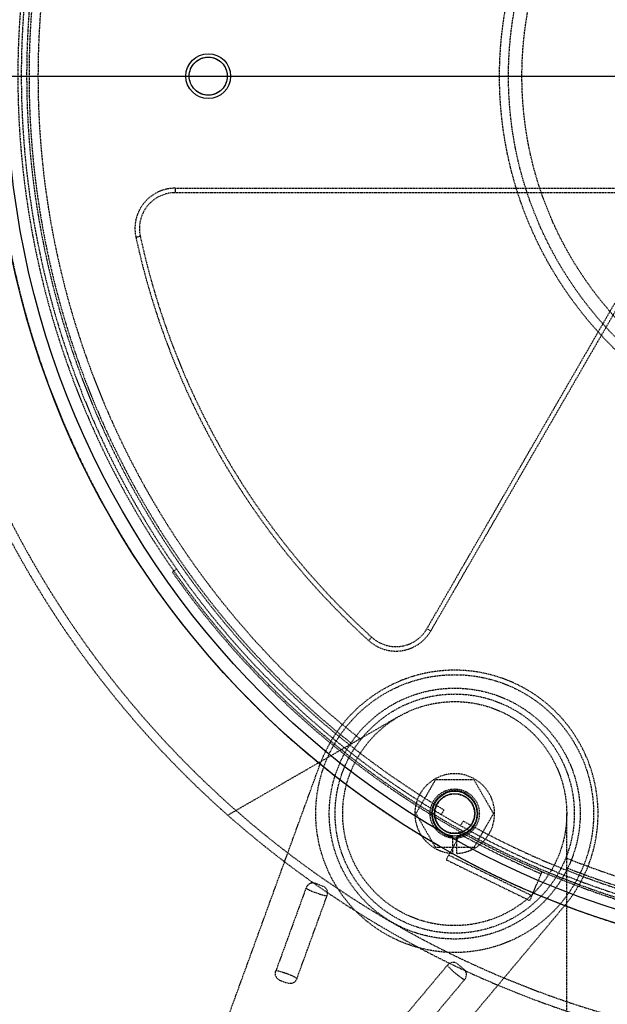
# Model space of a CAD drawing. Header units: millimetres. Extents: x -24622 to 2314, y -1603 to 2287.
# Tile 62 of 236: x -3207 to -3076, y 1487 to 1707. Entities that reach past the tile are written whole.
import ezdxf
from ezdxf.lldxf.tags import DXFTag

# ---------------------------------------------------------------- set-up
doc = ezdxf.new("R2010")
doc.units = ezdxf.units.MM
doc.linetypes.add('HIDDEN', pattern=[0.2, 0.1, -0.1])
doc.layers.add('02___PRT_ALL_AXES', color=7, linetype='Continuous')
doc.layers.add('DEFAULT_2', color=8, linetype='HIDDEN')
tags = doc.linetypes.add('CENTER', pattern=[2, 1.25, -0.25, 0.25, -0.25]).pattern_tags.tags
tags[10:11] = [DXFTag(74, 4), DXFTag(75, 0), DXFTag(340, '0'), DXFTag(46, 1.0), DXFTag(50, 0.0), DXFTag(44, 0.0), DXFTag(45, 0.0)]
tags[8:9] = [DXFTag(74, 4), DXFTag(75, 0), DXFTag(340, '0'), DXFTag(46, 1.0), DXFTag(50, 0.0), DXFTag(44, 0.0), DXFTag(45, 0.0)]
tags[6:7] = [DXFTag(74, 4), DXFTag(75, 0), DXFTag(340, '0'), DXFTag(46, 1.0), DXFTag(50, 0.0), DXFTag(44, 0.0), DXFTag(45, 0.0)]
tags[4:5] = [DXFTag(74, 4), DXFTag(75, 0), DXFTag(340, '0'), DXFTag(46, 1.0), DXFTag(50, 0.0), DXFTag(44, 0.0), DXFTag(45, 0.0)]
doc.dimstyles.new('副本 22', dxfattribs={"dimtxt": 24, "dimasz": 12, "dimexe": 2.1, "dimexo": 2.7, "dimgap": 2, "dimtad": 0, "dimtxsty": 'Standard', "dimblk": 'OPEN30', "dimcen": 0, "dimclrd": 5, "dimclre": 3, "dimclrt": 256, "dimadec": 0, "dimazin": 2, "dimtm": 1e-09, "dimtfac": 0.6, "dimtofl": 0, "dimtmove": 0, "dimatfit": 3, "dimldrblk": 'OPEN30', "dimfxl": 0, "dimtolj": 1, "dimarcsym": 0})

# ---------------------------------------------------------------- blocks, each defined once
blk = doc.blocks.new('_Open30')
at = {"color": 0, "linetype": 'ByBlock', "lineweight": -2}
for p, q in [((-1, 0.268), (0, 0)), ((0, 0), (-1, -0.268)), ((0, 0), (-1, 0))]:
    blk.add_line(p, q, dxfattribs=at)
blk = doc.blocks.new('*D105')
at = {"color": 5, "linetype": 'ByBlock', "lineweight": -2}
blk.add_line((-3204.67, 1431.87), (-3197.63, 1441.59), dxfattribs=at)
at = {"layer": 'Defpoints', "color": 0, "linetype": 'ByBlock'}
for p in [(-2839.01, 1937.51), (-3190.6, 1451.32)]:
    blk.add_point(p, dxfattribs=at)
at = {"color": 5, "linetype": 'ByBlock', "lineweight": -2, "xscale": 12, "yscale": 12, "zscale": 12, "rotation": 54.12775650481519}
blk.add_blockref('_Open30', (-3190.6, 1451.32), dxfattribs=at)
at = {"linetype": 'ByBlock', "insert": (-3229.28, 1397.84), "char_height": 24, "attachment_point": 5, "rotation": 54.1278}
blk.add_mtext('\\A1;∅600', dxfattribs=at)

msp = doc.modelspace()

# ---------------------------------------------------------------- linework, layer by layer
at = {"color": 1, "linetype": 'CENTER', "ltscale": 304.8}
msp.add_line((-3344.808, 1694.415), (-2684.808, 1694.415), dxfattribs=at)
at = {"color": 7, "linetype": 'Continuous'}
for centre, radius in [((-3164.808, 1694.415), 5), ((-3109.808, 1529.871), 5), ((-3109.808, 1529.871), 4.5)]:
    msp.add_circle(centre, radius, dxfattribs=at)
for centre, radius, start, end in [((-3035.808, 1694.415), 279, 0, 180), ((-3014.808, 1694.415), 300, 180, 252.81968)]:
    msp.add_arc(centre, radius, start, end, dxfattribs=at)
for points, start_tangent, end_tangent in [([(-3169.058, 1694.415), (-3168.745, 1696.014), (-3167.825, 1697.409), (-3166.441, 1698.339), (-3164.805, 1698.665), (-3163.17, 1698.337), (-3161.787, 1697.405), (-3160.868, 1696.01), (-3160.558, 1694.415)], (0.0048593, 0.9999882), (0.0041531, -0.9999914)), ([(-3160.558, 1694.415), (-3160.87, 1692.817), (-3161.791, 1691.422), (-3163.175, 1690.492), (-3164.81, 1690.166), (-3166.445, 1690.494), (-3167.828, 1691.426), (-3168.747, 1692.821), (-3169.058, 1694.415)], (-0.0048593, -0.9999882), (-0.0041531, 0.9999914))]:
    msp.add_spline(points, degree=3, dxfattribs=dict(at, start_tangent=start_tangent, end_tangent=end_tangent))
at = {"layer": '02___PRT_ALL_AXES', "color": 7, "linetype": 'Continuous'}
for radius in [198, 195]:
    msp.add_circle((-3014.808, 1694.415), radius, dxfattribs=at)
at = {"layer": 'DEFAULT_2', "color": 8, "linetype": 'HIDDEN'}
for p, q in [((-3172.177, 1669.415), (-3172.177, 1668.415)), ((-3172.177, 1669.415), (-3073.697, 1669.415)), ((-3073.697, 1668.415), (-3172.177, 1668.415)), ((-3180.974, 1658.515), (-3179.996, 1658.726)), ((-3116.009, 1571.13), (-3066.769, 1656.415)), ((-3115.143, 1570.63), (-3065.903, 1655.915)), ((-3172.822, 1583.773), (-3171.839, 1584.461)), ((-3116.009, 1571.13), (-3115.143, 1570.63)), ((-3128.981, 1568.462), (-3128.31, 1569.203)), ((-3122.308, 1551.521), (-3160.432, 1529.51)), ((-3162.288, 1479.244), (-3139.878, 1540.815)), ((-3114.138, 1537.371), (-3118.468, 1529.871)), ((-3105.477, 1537.371), (-3114.138, 1537.371)), ((-3101.147, 1529.871), (-3105.477, 1537.371)), ((-3118.468, 1529.871), (-3114.138, 1522.371)), ((-3112.214, 1530.702), (-3112.814, 1529.662)), ((-3105.477, 1522.371), (-3101.147, 1529.871)), ((-3084.808, 1485.849), (-3084.808, 1529.871)), ((-3108.484, 1527.162), (-3107.884, 1528.202)), ((-3108.327, 1525.701), (-3111.72, 1519.581)), ((-3110.308, 1524.745), (-3110.308, 1520.985)), ((-3109.308, 1520.985), (-3109.308, 1524.745)), ((-3114.138, 1522.371), (-3105.477, 1522.371)), ((-3111.139, 1520.628), (-3092.578, 1511.567)), ((-3111.721, 1519.579), (-3093.048, 1510.463)), ((-3093.047, 1510.465), (-3090.308, 1516.905)), ((-3139.132, 1513.627), (-3141.011, 1514.311)), ((-3142.991, 1513.258), (-3149.717, 1494.778)), ((-3145.018, 1493.068), (-3138.292, 1511.548)), ((-3085.294, 1509.301), (-3127.411, 1459.108)), ((-3107.681, 1495.068), (-3109.213, 1496.354)), ((-3111.433, 1496.041), (-3124.075, 1480.976)), ((-3148.877, 1492.698), (-3146.998, 1492.014)), ((-3120.244, 1477.762), (-3107.603, 1492.827))]:
    msp.add_line(p, q, dxfattribs=at)
for centre, radius in [((-3014.808, 1694.415), 85), ((-3014.808, 1694.415), 83), ((-3014.808, 1694.415), 80), ((-3164.808, 1694.415), 4.25), ((-3109.808, 1529.871), 31), ((-3109.808, 1529.871), 28), ((-3109.808, 1529.871), 26.688), ((-3109.808, 1529.871), 25), ((-3109.808, 1529.871), 5.5), ((-3109.808, 1529.871), 4.4)]:
    msp.add_circle(centre, radius, dxfattribs=at)
for centre, radius, start, end in [((-3014.808, 1694.415), 220, 0, 264.66203), ((-3014.808, 1694.415), 217.999, 348.72952, 180), ((-3014.808, 1694.415), 198, 0, 274.34475), ((-3014.808, 1694.415), 191.7, 61.19562, 58.80438), ((-3014.808, 1694.415), 190.5, 60.85939, 239.24807), ((-3014.808, 1694.415), 190.5, 240.75193, 59.14061), ((-3014.808, 1694.415), 190, 128.38173, 231.61827), ((-3014.808, 1694.415), 188, 128.13997, 231.86003), ((-3014.808, 1694.415), 192.5, 154.46914, 265.53086), ((-3014.808, 1694.415), 217.999, 180, 265.05939), ((-3172.177, 1660.415), 9, 90, 192.19152), ((-3172.177, 1660.415), 8, 90, 192.19152), ((-3014.808, 1694.415), 188, 248.13997, 351.86003), ((-3014.808, 1694.415), 190, 248.38173, 351.61827), ((-3014.808, 1694.415), 169, 192.19152, 227.80848), ((-3014.808, 1694.415), 170.002, 192.19152, 227.80848), ((-3014.808, 1694.415), 192.9, 215, 263.56167), ((-3122.937, 1575.13), 8, 227.80848, 330), ((-3122.937, 1575.13), 9, 227.80848, 330), ((-3109.808, 1529.871), 32, 320, 160), ((-3109.808, 1529.871), 8.9, 273.22056, 266.77944), ((-3109.808, 1529.871), 5.15, 275.57147, 264.42853), ((-3014.808, 1694.415), 193.4, 241, 246.95859)]:
    msp.add_arc(centre, radius, start, end, dxfattribs=at)
for points, start_tangent, end_tangent in [([(-3141.011, 1514.311), (-3142.209, 1514.188), (-3142.991, 1513.258)], (-0.9396926, 0.3420201), (-0.3414572, -0.9398973)), ([(-3142.99, 1513.258), (-3142.071, 1512.739), (-3140.718, 1512.195), (-3139.331, 1511.742), (-3138.292, 1511.548)], (0.782663, -0.6224457), (0.9996622, -0.0259885)), ([(-3138.292, 1511.548), (-3138.294, 1512.762), (-3139.132, 1513.627)], (0.3421475, 0.9396462), (-0.9396926, 0.3420201)), ([(-3109.213, 1496.354), (-3110.381, 1496.647), (-3111.433, 1496.041)], (-0.7660444, 0.6427876), (-0.6424079, -0.7663629)), ([(-3148.877, 1492.698), (-3149.715, 1493.564), (-3149.717, 1494.778)], (-0.9396926, 0.3420201), (0.3424524, 0.9395352)), ([(-3145.019, 1493.067), (-3145.938, 1493.587), (-3147.291, 1494.131), (-3148.678, 1494.584), (-3149.717, 1494.777)], (-0.7825882, 0.6225397), (-0.9996603, 0.0260615)), ([(-3111.433, 1496.041), (-3110.746, 1495.239), (-3109.661, 1494.264), (-3108.513, 1493.365), (-3107.603, 1492.828)], (0.5224807, -0.8526511), (0.9304251, -0.3664821)), ([(-3107.603, 1492.827), (-3107.19, 1493.968), (-3107.681, 1495.068)], (0.6430814, 0.7657979), (-0.7660444, 0.6427876)), ([(-3145.018, 1493.068), (-3145.8, 1492.138), (-3146.998, 1492.014)], (-0.3414235, -0.9399095), (-0.9396926, 0.3420201))]:
    msp.add_spline(points, degree=3, dxfattribs=dict(at, start_tangent=start_tangent, end_tangent=end_tangent))

# ---------------------------------------------------------------- dimensions: what is measured, and where the dimension line sits
at = {"color": 5, "linetype": 'ByBlock'}
dim = msp.add_diameter_dim_2p(p1=(-2839.014, 1937.513), p2=(-3190.602, 1451.318), dimstyle='副本 22', dxfattribs=at)
dim.commit()
dim.dimension.update_dxf_attribs({"geometry": '*D105', "text_midpoint": (-3229.276, 1397.836)})

doc.saveas('drawing.dxf')
